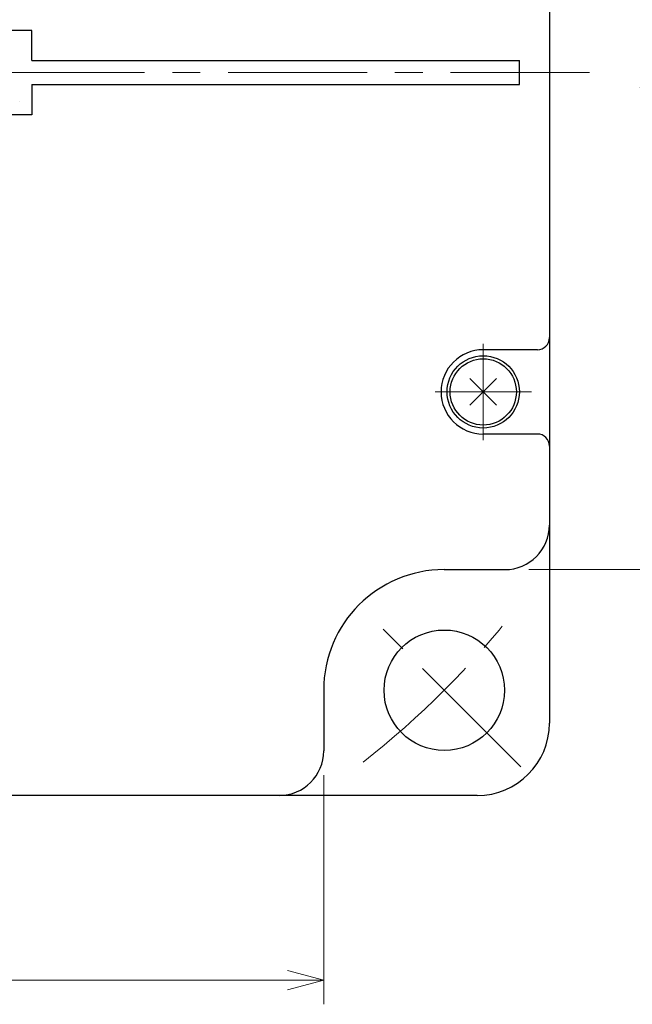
# Model space of a CAD drawing. Header units: millimetres. Extents: x 0 to 840, y 0 to 594.
# Tile 30 of 139: x 222 to 273, y 201 to 283. Entities that reach past the tile are written whole.
import ezdxf

# ---------------------------------------------------------------- set-up
doc = ezdxf.new("R2010")
doc.units = ezdxf.units.MM
doc.header["$LTSCALE"] = 0.36378
doc.linetypes.add('CENTER', pattern=[50.8, 31.75, -6.35, 6.35, -6.35])
doc.layers.add('NoLayerName_001', color=7, linetype='Continuous')
doc.layers.add('NoLayerName_002', color=7, linetype='Continuous')
doc.styles.get("Standard").update_dxf_attribs({"font": 'txt', "bigfont": 'extfont2'})
doc.dimstyles.get("Standard").update_dxf_attribs({"dimtxt": 2.5, "dimasz": 2.5, "dimexe": 1, "dimexo": 1, "dimtad": 1, "dimdec": 3, "dimzin": 0, "dimdsep": 46, "dimtxsty": 'Standard', "dimcen": 2.5, "dimadec": 3, "dimazin": 0, "dimtfac": 0.75, "dimtdec": 3, "dimtmove": 0, "dimatfit": 3, "dimfxl": 1, "dimarcsym": 0})

# ---------------------------------------------------------------- blocks, each defined once
blk = doc.blocks.new('_OPEN30')
at = {"color": 0, "linetype": 'ByBlock', "lineweight": -2}
for p, q in [((-1, 0.267949), (0, 0)), ((0, 0), (-1, -0.267949)), ((0, 0), (-1, 0))]:
    blk.add_line(p, q, dxfattribs=at)
blk = doc.blocks.new('*D74')
at = {"layer": 'Defpoints', "color": 0}
for p in [(262.499, 319.669), (282.828, 319.669), (262.499, 237.169)]:
    blk.add_point(p, dxfattribs=at)
at = {"layer": 'NoLayerName_001', "color": 0, "linetype": 'Continuous', "lineweight": 13}
for p, q in [((264.499, 319.669), (284.828, 319.669)), ((282.828, 240.169), (282.828, 316.669)), ((264.499, 237.169), (284.828, 237.169))]:
    blk.add_line(p, q, dxfattribs=at)
at = {"layer": 'NoLayerName_001', "color": 0, "lineweight": 13, "xscale": 3, "yscale": 3, "zscale": 3}
for p, rotation in [((282.828, 319.669), 90), ((282.828, 237.169), 270)]:
    blk.add_blockref('_OPEN30', p, dxfattribs=dict(at, rotation=rotation))
at = {"layer": 'NoLayerName_001', "color": 0, "lineweight": 13, "insert": (277.328, 278.419), "char_height": 7, "attachment_point": 5, "rotation": 90}
blk.add_mtext('\\W0.8000;82.5', dxfattribs=at)
blk = doc.blocks.new('*D75')
at = {"layer": 'Defpoints', "color": 0}
for p in [(164.949, 222.119), (247.449, 222.119), (164.949, 203.088)]:
    blk.add_point(p, dxfattribs=at)
at = {"layer": 'NoLayerName_001', "color": 0, "linetype": 'Continuous', "lineweight": 13}
for p, q in [((164.949, 220.119), (164.949, 201.088)), ((247.449, 220.119), (247.449, 201.088)), ((244.449, 203.088), (167.949, 203.088))]:
    blk.add_line(p, q, dxfattribs=at)
at = {"layer": 'NoLayerName_001', "color": 0, "lineweight": 13, "xscale": 3, "yscale": 3, "zscale": 3, "rotation": 180}
blk.add_blockref('_OPEN30', (164.949, 203.088), dxfattribs=at)
at = {"layer": 'NoLayerName_001', "color": 0, "lineweight": 13, "xscale": 3, "yscale": 3, "zscale": 3}
blk.add_blockref('_OPEN30', (247.449, 203.088), dxfattribs=at)
at = {"layer": 'NoLayerName_001', "color": 0, "lineweight": 13, "insert": (206.199, 208.588), "char_height": 7, "attachment_point": 5}
blk.add_mtext('\\W0.8000;82.5', dxfattribs=at)
blk = doc.blocks.new('JZB_0005')
at = {"layer": 'NoLayerName_001', "color": 7, "linetype": 'Continuous', "lineweight": 25}
for p, q in [((3.861, 1.639), (1.639, 3.861)), ((3.861, 3.861), (1.639, 1.639))]:
    blk.add_line(p, q, dxfattribs=at)
blk.add_circle((2.75, 2.75), 2.75, dxfattribs=at)
blk = doc.blocks.new('JZB_0009')
at = {"layer": 'NoLayerName_001', "color": 7, "linetype": 'Continuous', "lineweight": 25}
blk.add_circle((3, 3), 3, dxfattribs=at)
blk = doc.blocks.new('JZB_0013')
at = {"layer": 'NoLayerName_002', "color": 164, "linetype": 'Continuous', "lineweight": 25}
blk.add_line((31.997, 0.04), (31.998, 0.04), dxfattribs=at)

msp = doc.modelspace()

# ---------------------------------------------------------------- linework, layer by layer
at = {"layer": 'NoLayerName_001', "color": 7, "linetype": 'Continuous', "lineweight": 25}
for p, q in [((266.1991, 332.419), (266.1991, 240.869)), ((223.1991, 281.919), (189.1991, 281.919)), ((223.1991, 279.419), (223.1991, 281.919)), ((223.1991, 279.419), (263.6991, 279.419)), ((263.6991, 277.419), (263.6991, 279.419)), ((223.1991, 277.419), (223.1991, 274.9191)), ((223.1991, 277.419), (263.6991, 277.419)), ((223.1991, 274.9191), (189.1991, 274.9191)), ((265.1991, 255.419), (260.6991, 255.419)), ((265.1991, 248.419), (260.6991, 248.419)), ((266.1991, 246.919), (266.1991, 224.419)), ((257.4491, 237.169), (262.4991, 237.169)), ((257.4491, 237.169), (262.4991, 237.169)), ((247.4491, 227.169), (247.4491, 222.119)), ((247.4491, 227.169), (247.4491, 222.119)), ((260.1991, 218.419), (206.1991, 218.419))]:
    msp.add_line(p, q, dxfattribs=at)
at = {"layer": 'NoLayerName_001', "color": 2, "linetype": 'CENTER', "lineweight": 13}
for p, q in [((269.5347, 278.419), (142.9912, 278.419)), ((260.6991, 255.919), (260.6991, 247.919)), ((264.6991, 251.919), (256.6991, 251.919)), ((263.8283, 220.7898), (251.1004, 233.5178))]:
    msp.add_line(p, q, dxfattribs=at)
at = {"layer": 'NoLayerName_001', "color": 4, "linetype": 'Continuous', "lineweight": 25}
for p, q in [((257.4491, 237.169), (262.4991, 237.169)), ((243.7491, 218.419), (206.1991, 218.419)), ((243.7491, 218.419), (206.1991, 218.419))]:
    msp.add_line(p, q, dxfattribs=at)
at = {"layer": 'NoLayerName_001', "color": 7, "linetype": 'Continuous', "lineweight": 25}
msp.add_circle((257.4644, 227.1538), 5, dxfattribs=at)
for centre, radius, start, end in [((265.1991, 256.419), 1, 270, 0), ((260.6991, 251.919), 3.5, 90, 270), ((265.1991, 247.419), 1, 0, 90), ((262.4991, 240.869), 3.7, 270, 0), ((257.4491, 227.169), 10, 90, 180), ((257.4491, 227.169), 10, 90, 180), ((260.1991, 224.419), 6, 270, 0), ((243.7491, 222.119), 3.7, 270, 0), ((243.7491, 222.119), 3.7, 270, 0)]:
    msp.add_arc(centre, radius, start, end, dxfattribs=at)
at = {"layer": 'NoLayerName_001', "color": 4, "linetype": 'Continuous', "lineweight": 25}
for centre, radius, start, end in [((262.4991, 240.869), 3.7, 270, 0), ((262.4991, 240.869), 3.7, 270, 0), ((257.4491, 227.169), 10, 90, 180), ((243.7491, 222.119), 3.7, 270, 0)]:
    msp.add_arc(centre, radius, start, end, dxfattribs=at)
at = {"layer": 'NoLayerName_001', "color": 2, "linetype": 'CENTER', "lineweight": 13}
msp.add_arc((206.1991, 278.419), 72.5, 307.882846, 322.117154, dxfattribs=at)

# ---------------------------------------------------------------- block references
at = {"layer": 'NoLayerName_001'}
for name, p in [('JZB_0013', (190.2011, 275.9792)), ('JZB_0009', (257.6991, 248.919)), ('JZB_0005', (257.9491, 249.169))]:
    msp.add_blockref(name, p, dxfattribs=at)

# ---------------------------------------------------------------- dimensions: what is measured, and where the dimension line sits
at = {"layer": 'NoLayerName_001', "color": 3, "linetype": 'Continuous', "lineweight": 13}
for base, p1, p2, angle, picture, middle in [((282.8285, 319.669), (262.4991, 237.169), (262.4991, 319.669), 90, '*D74', (282.8285, 278.419)), ((164.9491, 203.0876), (247.4491, 222.119), (164.9491, 222.119), 180, '*D75', (206.1991, 203.0876))]:
    dim = msp.add_linear_dim(base=base, p1=p1, p2=p2, angle=angle, text='\\W0.8000;<>', dimstyle='Standard', override={"dimtxt": 7, "dimasz": 3, "dimexe": 2, "dimexo": 2, "dimgap": 2, "dimzin": 8, "dimblk": 'OPEN30', "dimclrd": 0, "dimclre": 0, "dimclrt": 0, "dimtp": 0, "dimtm": 0, "dimlwd": 13, "dimlwe": 13}, dxfattribs=at)
    dim.commit()
    dim.dimension.update_dxf_attribs({"geometry": picture, "text_midpoint": middle, "dimtype": 160})

doc.saveas('drawing.dxf')
